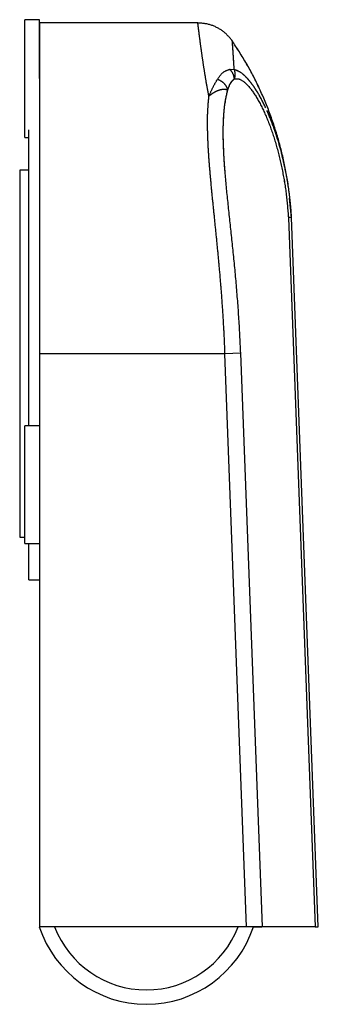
# Model space of a CAD drawing. Extents: x 684 to 3968, y 174 to 2887.
# Tile 4 of 4: x 974 to 997, y 590 to 665. Entities that reach past the tile are written whole.
import ezdxf

# ---------------------------------------------------------------- set-up
doc = ezdxf.new("R2010")
doc.units = 0
doc.layers.add('BODY', color=3, linetype='CONTINUOUS')

msp = doc.modelspace()

# ---------------------------------------------------------------- linework, layer by layer
at = {"layer": 'BODY', "linetype": 'CONTINUOUS'}
for p, q in [((975.639, 665.019), (974.539, 665.019)), ((974.539, 660.519), (974.539, 665.019)), ((975.639, 660.519), (975.639, 665.019)), ((987.743, 664.769), (975.639, 664.769)), ((975.639, 664.769), (975.639, 639.519)), ((990.184, 661.233), (990.518, 661.206)), ((974.539, 656.019), (974.539, 660.519)), ((974.839, 639.519), (974.839, 656.621)), ((974.539, 656.019), (974.839, 656.019)), ((989.71, 655.222), (989.697, 655.508)), ((989.716, 655.148), (989.711, 655.295)), ((974.839, 653.519), (974.139, 653.519)), ((974.139, 653.519), (974.139, 639.519)), ((994.888, 649.922), (994.745, 651.406)), ((994.652, 649.901), (996.695, 595.769)), ((994.652, 649.901), (996.695, 595.769)), ((996.939, 595.769), (994.895, 649.923)), ((974.139, 639.519), (974.139, 625.519)), ((974.839, 634.019), (974.839, 639.519)), ((989.814, 639.519), (975.639, 639.519)), ((975.639, 639.519), (975.639, 595.769)), ((991.014, 639.564), (989.814, 639.519)), ((991.465, 595.769), (989.814, 639.519)), ((992.666, 595.769), (991.014, 639.564)), ((975.639, 634.019), (974.539, 634.019)), ((974.539, 629.519), (974.539, 634.019)), ((974.539, 625.019), (974.539, 629.519)), ((974.139, 625.519), (974.539, 625.519)), ((974.539, 625.019), (975.639, 625.019)), ((974.839, 622.269), (974.839, 625.019)), ((974.839, 622.269), (975.639, 622.269)), ((991.465, 595.769), (975.639, 595.769)), ((992.666, 595.769), (991.465, 595.769)), ((996.695, 595.769), (992.666, 595.769)), ((996.695, 595.769), (996.939, 595.769))]:
    msp.add_line(p, q, dxfattribs=at)
for points in [[(990.388, 663.37), (990.348, 663.421), (990.307, 663.473), (990.266, 663.524), (990.225, 663.574), (990.184, 663.625), (990.142, 663.675), (990.099, 663.724), (990.056, 663.772), (990.012, 663.82), (989.967, 663.867), (989.921, 663.912), (989.873, 663.957), (989.825, 664), (989.776, 664.042), (989.725, 664.083), (989.674, 664.123), (989.621, 664.162), (989.568, 664.199), (989.514, 664.236), (989.459, 664.271), (989.403, 664.305), (989.346, 664.339), (989.289, 664.371), (989.231, 664.402), (989.173, 664.432), (989.114, 664.46), (989.055, 664.488), (988.995, 664.515), (988.935, 664.54), (988.874, 664.564), (988.813, 664.587), (988.751, 664.608), (988.689, 664.628), (988.627, 664.646), (988.564, 664.663), (988.501, 664.678), (988.437, 664.691), (988.374, 664.703), (988.31, 664.714), (988.245, 664.723), (988.181, 664.731), (988.116, 664.738), (988.051, 664.745), (987.986, 664.75), (987.921, 664.755), (987.856, 664.76), (987.791, 664.764), (987.726, 664.769)], [(988.585, 659.17), (988.572, 659.239), (988.559, 659.308), (988.547, 659.377), (988.534, 659.445), (988.521, 659.514), (988.509, 659.582), (988.496, 659.65), (988.484, 659.718), (988.471, 659.786), (988.459, 659.853), (988.447, 659.92), (988.435, 659.987), (988.423, 660.053), (988.412, 660.119), (988.4, 660.184), (988.389, 660.249), (988.378, 660.313), (988.367, 660.376), (988.356, 660.44), (988.345, 660.503), (988.335, 660.565), (988.325, 660.627), (988.314, 660.688), (988.304, 660.749), (988.295, 660.81), (988.285, 660.87), (988.275, 660.93), (988.266, 660.989), (988.256, 661.048), (988.247, 661.106), (988.238, 661.165), (988.228, 661.222), (988.219, 661.28), (988.211, 661.336), (988.202, 661.393), (988.193, 661.449), (988.184, 661.505), (988.176, 661.56), (988.168, 661.615), (988.159, 661.669), (988.151, 661.723), (988.143, 661.776), (988.135, 661.829), (988.127, 661.882), (988.119, 661.934), (988.112, 661.986), (988.104, 662.037), (988.097, 662.088), (988.09, 662.138), (988.082, 662.188), (988.075, 662.237), (988.068, 662.286), (988.061, 662.335), (988.054, 662.383), (988.047, 662.43), (988.041, 662.478), (988.034, 662.524), (988.028, 662.571), (988.021, 662.616), (988.015, 662.662), (988.009, 662.707), (988.002, 662.751), (987.996, 662.795), (987.99, 662.838), (987.985, 662.881), (987.979, 662.924), (987.973, 662.966), (987.967, 663.008), (987.962, 663.049), (987.956, 663.09), (987.951, 663.13), (987.946, 663.17), (987.94, 663.209), (987.935, 663.248), (987.93, 663.286), (987.925, 663.324), (987.92, 663.361), (987.915, 663.398), (987.91, 663.435), (987.906, 663.471), (987.901, 663.506), (987.896, 663.541), (987.892, 663.576), (987.888, 663.61), (987.883, 663.643), (987.879, 663.676), (987.875, 663.709), (987.871, 663.741), (987.867, 663.773), (987.863, 663.804), (987.859, 663.834), (987.855, 663.865), (987.851, 663.894), (987.847, 663.924), (987.844, 663.952), (987.84, 663.98), (987.836, 664.008), (987.833, 664.035), (987.83, 664.062), (987.826, 664.089), (987.823, 664.114), (987.82, 664.14), (987.817, 664.164), (987.814, 664.189), (987.811, 664.213), (987.808, 664.236), (987.805, 664.259), (987.802, 664.281), (987.8, 664.303), (987.797, 664.324), (987.794, 664.345), (987.792, 664.365), (987.789, 664.385), (987.787, 664.405), (987.785, 664.423), (987.783, 664.442), (987.78, 664.46), (987.778, 664.477), (987.776, 664.494), (987.774, 664.51), (987.772, 664.526), (987.77, 664.541), (987.769, 664.556), (987.767, 664.571), (987.765, 664.585), (987.764, 664.598), (987.762, 664.611), (987.761, 664.623), (987.759, 664.635), (987.758, 664.647), (987.757, 664.657), (987.755, 664.668), (987.754, 664.677), (987.753, 664.687), (987.752, 664.695), (987.751, 664.703), (987.75, 664.711), (987.749, 664.718), (987.748, 664.725), (987.748, 664.732), (987.747, 664.738), (987.746, 664.743), (987.746, 664.749), (987.745, 664.753), (987.745, 664.758), (987.744, 664.762), (987.744, 664.765), (987.744, 664.767), (987.743, 664.769), (987.743, 664.77), (987.743, 664.77), (987.743, 664.768)], [(994.746, 651.572), (994.73, 651.704), (994.715, 651.837), (994.699, 651.969), (994.682, 652.101), (994.664, 652.233), (994.646, 652.365), (994.626, 652.497), (994.605, 652.629), (994.584, 652.761), (994.562, 652.892), (994.539, 653.024), (994.516, 653.155), (994.492, 653.286), (994.468, 653.417), (994.443, 653.548), (994.418, 653.679), (994.392, 653.81), (994.365, 653.94), (994.337, 654.071), (994.309, 654.201), (994.281, 654.331), (994.251, 654.461), (994.221, 654.591), (994.191, 654.721), (994.159, 654.851), (994.127, 654.98), (994.095, 655.11), (994.062, 655.239), (994.028, 655.368), (993.994, 655.497), (993.959, 655.625), (993.923, 655.754), (993.887, 655.882), (993.85, 656.01), (993.812, 656.138), (993.774, 656.266), (993.735, 656.393), (993.696, 656.521), (993.656, 656.648), (993.615, 656.775), (993.574, 656.902), (993.532, 657.028), (993.489, 657.155), (993.446, 657.281), (993.402, 657.407), (993.357, 657.532), (993.312, 657.658), (993.266, 657.783), (993.22, 657.908), (993.173, 658.033), (993.125, 658.157), (993.077, 658.282), (993.028, 658.406), (992.978, 658.529), (992.928, 658.653), (992.877, 658.776), (992.825, 658.899), (992.773, 659.022), (992.72, 659.144), (992.667, 659.266), (992.613, 659.388), (992.558, 659.51), (992.503, 659.632), (992.447, 659.753), (992.391, 659.874), (992.334, 659.994), (992.277, 660.115), (992.219, 660.235), (992.16, 660.355), (992.101, 660.474), (992.041, 660.593), (991.98, 660.712), (991.918, 660.83), (991.856, 660.948), (991.794, 661.066), (991.73, 661.183), (991.666, 661.3), (991.601, 661.416), (991.535, 661.532), (991.468, 661.648), (991.401, 661.763), (991.332, 661.877), (991.264, 661.991), (991.194, 662.105), (991.124, 662.219), (991.054, 662.332), (990.983, 662.445), (990.912, 662.557), (990.84, 662.67), (990.768, 662.782), (990.695, 662.894), (990.623, 663.006), (990.55, 663.118), (990.477, 663.229), (990.404, 663.341), (990.331, 663.453)], [(994.746, 651.572), (994.73, 651.704), (994.715, 651.837), (994.699, 651.969), (994.682, 652.101), (994.664, 652.233), (994.646, 652.365), (994.626, 652.497), (994.606, 652.629), (994.584, 652.76), (994.562, 652.892), (994.54, 653.023), (994.516, 653.154), (994.493, 653.286), (994.468, 653.417), (994.443, 653.548), (994.418, 653.679), (994.392, 653.809), (994.365, 653.94), (994.337, 654.07), (994.309, 654.201), (994.281, 654.331), (994.251, 654.461), (994.221, 654.591), (994.191, 654.72), (994.159, 654.85), (994.128, 654.979), (994.095, 655.109), (994.062, 655.238), (994.028, 655.367), (993.994, 655.496), (993.959, 655.624), (993.923, 655.753), (993.887, 655.881), (993.85, 656.009), (993.812, 656.137), (993.774, 656.265), (993.736, 656.392), (993.696, 656.52), (993.656, 656.647), (993.615, 656.774), (993.574, 656.9), (993.532, 657.027), (993.489, 657.153), (993.446, 657.279), (993.402, 657.405), (993.358, 657.531), (993.313, 657.656), (993.267, 657.782), (993.22, 657.906), (993.173, 658.031), (993.126, 658.156), (993.077, 658.28), (993.028, 658.404), (992.979, 658.528), (992.928, 658.651), (992.877, 658.774), (992.826, 658.897), (992.774, 659.02), (992.721, 659.142), (992.668, 659.264), (992.614, 659.386), (992.559, 659.508), (992.504, 659.63), (992.448, 659.751), (992.392, 659.872), (992.335, 659.992), (992.278, 660.113), (992.22, 660.233), (992.161, 660.353), (992.102, 660.472), (992.042, 660.591), (991.981, 660.71), (991.92, 660.828), (991.858, 660.946), (991.795, 661.064), (991.731, 661.181), (991.667, 661.298), (991.602, 661.414), (991.536, 661.53), (991.469, 661.645), (991.402, 661.76), (991.334, 661.875), (991.265, 661.989), (991.196, 662.103), (991.126, 662.216), (991.055, 662.329), (990.985, 662.442), (990.913, 662.555), (990.841, 662.667), (990.769, 662.779), (990.697, 662.891), (990.625, 663.003), (990.552, 663.115), (990.479, 663.227), (990.406, 663.338), (990.333, 663.45)], [(990.518, 661.206), (990.516, 661.246), (990.514, 661.286), (990.511, 661.326), (990.509, 661.366), (990.507, 661.405), (990.505, 661.444), (990.502, 661.482), (990.5, 661.52), (990.498, 661.558), (990.496, 661.595), (990.494, 661.632), (990.491, 661.669), (990.489, 661.705), (990.487, 661.741), (990.485, 661.776), (990.483, 661.812), (990.481, 661.846), (990.478, 661.881), (990.476, 661.915), (990.474, 661.949), (990.472, 661.982), (990.47, 662.015), (990.468, 662.048), (990.466, 662.08), (990.464, 662.112), (990.462, 662.143), (990.46, 662.174), (990.458, 662.205), (990.456, 662.235), (990.454, 662.265), (990.452, 662.295), (990.45, 662.324), (990.448, 662.353), (990.446, 662.382), (990.444, 662.41), (990.443, 662.437), (990.441, 662.465), (990.439, 662.492), (990.437, 662.518), (990.436, 662.544), (990.434, 662.57), (990.432, 662.596), (990.43, 662.621), (990.429, 662.645), (990.427, 662.669), (990.426, 662.693), (990.424, 662.717), (990.422, 662.74), (990.421, 662.762), (990.419, 662.784), (990.418, 662.806), (990.416, 662.828), (990.415, 662.849), (990.414, 662.869), (990.412, 662.89), (990.411, 662.91), (990.409, 662.929), (990.408, 662.948), (990.407, 662.967), (990.406, 662.985), (990.404, 663.003), (990.403, 663.02), (990.402, 663.038), (990.401, 663.054), (990.4, 663.07), (990.399, 663.086), (990.398, 663.102), (990.396, 663.117), (990.395, 663.132), (990.394, 663.146), (990.394, 663.16), (990.393, 663.173), (990.392, 663.186), (990.391, 663.199), (990.39, 663.211), (990.389, 663.223), (990.388, 663.234), (990.388, 663.245), (990.387, 663.255), (990.386, 663.265), (990.385, 663.275), (990.385, 663.284), (990.384, 663.293), (990.384, 663.302), (990.383, 663.31), (990.383, 663.317), (990.382, 663.324), (990.382, 663.331), (990.381, 663.338), (990.381, 663.344), (990.38, 663.349), (990.38, 663.354), (990.38, 663.359), (990.379, 663.364), (990.379, 663.368), (990.379, 663.372), (990.379, 663.375), (990.378, 663.378), (990.378, 663.38), (990.378, 663.382), (990.378, 663.383), (990.378, 663.384), (990.378, 663.384), (990.378, 663.384)], [(990.518, 661.206), (990.516, 661.244), (990.514, 661.283), (990.512, 661.321), (990.51, 661.36), (990.507, 661.398), (990.505, 661.435), (990.503, 661.473), (990.501, 661.509), (990.499, 661.546), (990.497, 661.582), (990.494, 661.618), (990.492, 661.653), (990.49, 661.688), (990.488, 661.723), (990.486, 661.758), (990.484, 661.792), (990.482, 661.825), (990.48, 661.859), (990.478, 661.892), (990.476, 661.925), (990.474, 661.957), (990.472, 661.989), (990.47, 662.021), (990.468, 662.053), (990.466, 662.084), (990.464, 662.114), (990.462, 662.145), (990.46, 662.175), (990.458, 662.204), (990.456, 662.234), (990.454, 662.263), (990.452, 662.291), (990.45, 662.32), (990.449, 662.348), (990.447, 662.375), (990.445, 662.402), (990.443, 662.429), (990.441, 662.456), (990.44, 662.482), (990.438, 662.508), (990.436, 662.533), (990.434, 662.558), (990.433, 662.583), (990.431, 662.607), (990.429, 662.631), (990.428, 662.655), (990.426, 662.678), (990.425, 662.701), (990.423, 662.723), (990.422, 662.745), (990.42, 662.767), (990.419, 662.788), (990.417, 662.809), (990.416, 662.83), (990.414, 662.851), (990.413, 662.871), (990.412, 662.891), (990.41, 662.911), (990.409, 662.931), (990.408, 662.95), (990.406, 662.969), (990.405, 662.988), (990.404, 663.007), (990.403, 663.025), (990.401, 663.042), (990.4, 663.059), (990.399, 663.076), (990.398, 663.092), (990.397, 663.108), (990.396, 663.123), (990.395, 663.138), (990.394, 663.152), (990.393, 663.165), (990.392, 663.178), (990.391, 663.19), (990.39, 663.201), (990.39, 663.212), (990.389, 663.222), (990.388, 663.231), (990.388, 663.239), (990.387, 663.247), (990.387, 663.254), (990.387, 663.26), (990.386, 663.265), (990.386, 663.27), (990.385, 663.275), (990.385, 663.279), (990.385, 663.283)], [(989.243, 660.472), (989.268, 660.508), (989.293, 660.544), (989.318, 660.581), (989.343, 660.616), (989.368, 660.652), (989.393, 660.687), (989.419, 660.721), (989.445, 660.755), (989.471, 660.787), (989.497, 660.82), (989.524, 660.851), (989.551, 660.881), (989.579, 660.91), (989.607, 660.938), (989.635, 660.964), (989.664, 660.989), (989.694, 661.013), (989.724, 661.035), (989.754, 661.055), (989.786, 661.074), (989.817, 661.092), (989.849, 661.109), (989.882, 661.124), (989.914, 661.139), (989.947, 661.152), (989.981, 661.165), (990.014, 661.178), (990.048, 661.189), (990.082, 661.201), (990.116, 661.211), (990.15, 661.222), (990.184, 661.233)], [(990.532, 660.501), (990.529, 660.518), (990.527, 660.535), (990.525, 660.552), (990.522, 660.569), (990.52, 660.586), (990.517, 660.603), (990.514, 660.62), (990.511, 660.637), (990.508, 660.653), (990.504, 660.67), (990.5, 660.687), (990.496, 660.704), (990.492, 660.72), (990.487, 660.737), (990.482, 660.753), (990.477, 660.769), (990.471, 660.786), (990.465, 660.802), (990.459, 660.818), (990.452, 660.834), (990.446, 660.85), (990.439, 660.866), (990.432, 660.882), (990.424, 660.898), (990.417, 660.913), (990.409, 660.929), (990.401, 660.944), (990.393, 660.959), (990.385, 660.975), (990.376, 660.99), (990.367, 661.004), (990.358, 661.019), (990.349, 661.034), (990.339, 661.048), (990.329, 661.062), (990.319, 661.076), (990.309, 661.09), (990.298, 661.104), (990.288, 661.117), (990.277, 661.13), (990.265, 661.143), (990.254, 661.156), (990.243, 661.169), (990.231, 661.182), (990.219, 661.195), (990.208, 661.208), (990.196, 661.22), (990.184, 661.233)], [(992.538, 659.053), (992.507, 659.111), (992.476, 659.169), (992.445, 659.225), (992.414, 659.28), (992.382, 659.334), (992.351, 659.387), (992.319, 659.439), (992.287, 659.49), (992.255, 659.541), (992.222, 659.592), (992.19, 659.642), (992.158, 659.692), (992.126, 659.741), (992.093, 659.79), (992.061, 659.838), (992.029, 659.885), (991.997, 659.932), (991.964, 659.979), (991.932, 660.024), (991.899, 660.069), (991.867, 660.113), (991.834, 660.157), (991.802, 660.199), (991.769, 660.241), (991.737, 660.282), (991.704, 660.322), (991.671, 660.362), (991.639, 660.4), (991.606, 660.438), (991.573, 660.476), (991.541, 660.512), (991.508, 660.548), (991.476, 660.583), (991.443, 660.617), (991.41, 660.651), (991.378, 660.683), (991.346, 660.715), (991.313, 660.746), (991.281, 660.776), (991.249, 660.805), (991.217, 660.833), (991.185, 660.859), (991.153, 660.885), (991.121, 660.91), (991.09, 660.933), (991.059, 660.956), (991.027, 660.977), (990.996, 660.997), (990.966, 661.015), (990.935, 661.033), (990.905, 661.05), (990.874, 661.065), (990.844, 661.08), (990.814, 661.094), (990.784, 661.107), (990.754, 661.12), (990.725, 661.132), (990.695, 661.143), (990.666, 661.154), (990.636, 661.165), (990.607, 661.175), (990.577, 661.186), (990.548, 661.196), (990.518, 661.206)], [(990.518, 661.206), (990.522, 661.19), (990.525, 661.175), (990.529, 661.16), (990.532, 661.144), (990.535, 661.129), (990.539, 661.113), (990.542, 661.098), (990.545, 661.082), (990.548, 661.066), (990.551, 661.05), (990.553, 661.034), (990.556, 661.018), (990.558, 661.002), (990.561, 660.985), (990.563, 660.969), (990.564, 660.952), (990.566, 660.935), (990.567, 660.918), (990.568, 660.901), (990.569, 660.883), (990.57, 660.865), (990.57, 660.847), (990.57, 660.829), (990.57, 660.811), (990.569, 660.792), (990.568, 660.774), (990.567, 660.755), (990.566, 660.736), (990.564, 660.717), (990.563, 660.697), (990.56, 660.678), (990.558, 660.659), (990.555, 660.639), (990.553, 660.62), (990.549, 660.6), (990.546, 660.58), (990.543, 660.56), (990.539, 660.541), (990.535, 660.521), (990.532, 660.501)], [(992.924, 658.279), (992.889, 658.355), (992.855, 658.431), (992.819, 658.506), (992.784, 658.581), (992.748, 658.654), (992.712, 658.726), (992.676, 658.797), (992.639, 658.868), (992.602, 658.937), (992.565, 659.006), (992.528, 659.074), (992.49, 659.141), (992.452, 659.207), (992.414, 659.272), (992.376, 659.337), (992.338, 659.401), (992.3, 659.464), (992.262, 659.527), (992.224, 659.589), (992.185, 659.65), (992.147, 659.71), (992.108, 659.769), (992.069, 659.827), (992.03, 659.884), (991.992, 659.94), (991.953, 659.996), (991.914, 660.05), (991.875, 660.103), (991.836, 660.155), (991.796, 660.206), (991.757, 660.256), (991.718, 660.304), (991.679, 660.352), (991.64, 660.399), (991.6, 660.445), (991.561, 660.489), (991.522, 660.533), (991.483, 660.575), (991.444, 660.617), (991.405, 660.657), (991.366, 660.696), (991.327, 660.733), (991.288, 660.77), (991.249, 660.804), (991.211, 660.838), (991.173, 660.87), (991.135, 660.9), (991.097, 660.929), (991.059, 660.956), (991.022, 660.981), (990.984, 661.004), (990.948, 661.026), (990.911, 661.047), (990.875, 661.065), (990.838, 661.083), (990.802, 661.1), (990.767, 661.115), (990.731, 661.13), (990.695, 661.144), (990.66, 661.157), (990.624, 661.169), (990.589, 661.182), (990.554, 661.194), (990.518, 661.206)], [(988.585, 659.17), (988.605, 659.216), (988.624, 659.262), (988.644, 659.307), (988.664, 659.353), (988.683, 659.398), (988.703, 659.443), (988.723, 659.488), (988.743, 659.532), (988.763, 659.577), (988.782, 659.621), (988.802, 659.664), (988.823, 659.707), (988.843, 659.75), (988.863, 659.792), (988.883, 659.834), (988.904, 659.875), (988.925, 659.915), (988.945, 659.955), (988.966, 659.994), (988.987, 660.033), (989.008, 660.071), (989.029, 660.109), (989.05, 660.146), (989.071, 660.183), (989.093, 660.22), (989.114, 660.257), (989.135, 660.293), (989.157, 660.329), (989.178, 660.365), (989.2, 660.401), (989.221, 660.436), (989.243, 660.472)], [(989.243, 660.472), (989.267, 660.462), (989.291, 660.451), (989.316, 660.441), (989.34, 660.43), (989.364, 660.42), (989.388, 660.409), (989.411, 660.397), (989.435, 660.386), (989.458, 660.374), (989.481, 660.361), (989.503, 660.348), (989.526, 660.334), (989.547, 660.32), (989.569, 660.306), (989.59, 660.291), (989.61, 660.275), (989.63, 660.259), (989.65, 660.242), (989.669, 660.225), (989.688, 660.208), (989.707, 660.19), (989.725, 660.172), (989.743, 660.153), (989.76, 660.134), (989.777, 660.115), (989.793, 660.096), (989.809, 660.076), (989.824, 660.056), (989.839, 660.036), (989.853, 660.016), (989.867, 659.995), (989.88, 659.974), (989.893, 659.953), (989.904, 659.932), (989.916, 659.91), (989.926, 659.888), (989.936, 659.866), (989.945, 659.844), (989.953, 659.822), (989.961, 659.799), (989.968, 659.777), (989.975, 659.754), (989.981, 659.731), (989.987, 659.708), (989.993, 659.686), (989.999, 659.663), (990.005, 659.64), (990.01, 659.617)], [(990.01, 659.617), (990.023, 659.653), (990.036, 659.689), (990.048, 659.725), (990.061, 659.761), (990.074, 659.797), (990.087, 659.833), (990.101, 659.868), (990.114, 659.902), (990.128, 659.936), (990.142, 659.97), (990.156, 660.002), (990.171, 660.034), (990.185, 660.066), (990.2, 660.096), (990.216, 660.126), (990.232, 660.154), (990.248, 660.182), (990.265, 660.208), (990.282, 660.234), (990.3, 660.258), (990.318, 660.281), (990.336, 660.304), (990.355, 660.326), (990.374, 660.347), (990.393, 660.368), (990.413, 660.388), (990.432, 660.407), (990.452, 660.426), (990.472, 660.445), (990.492, 660.464), (990.512, 660.483), (990.532, 660.501)], [(990.01, 659.617), (990.02, 659.645), (990.03, 659.674), (990.041, 659.703), (990.051, 659.732), (990.061, 659.76), (990.071, 659.788), (990.082, 659.817), (990.092, 659.845), (990.103, 659.873), (990.114, 659.9), (990.125, 659.927), (990.136, 659.954), (990.147, 659.981), (990.158, 660.007), (990.17, 660.033), (990.182, 660.059), (990.194, 660.084), (990.206, 660.108), (990.219, 660.132), (990.231, 660.156), (990.244, 660.179), (990.257, 660.201), (990.271, 660.223), (990.285, 660.244), (990.298, 660.265), (990.313, 660.284), (990.327, 660.304), (990.342, 660.322), (990.357, 660.34), (990.372, 660.357), (990.387, 660.373), (990.403, 660.389), (990.418, 660.404), (990.434, 660.419), (990.45, 660.433), (990.466, 660.447), (990.483, 660.461), (990.499, 660.474), (990.515, 660.488), (990.532, 660.501)], [(990.01, 659.617), (990.02, 659.645), (990.03, 659.674), (990.041, 659.703), (990.051, 659.732), (990.061, 659.76), (990.071, 659.788), (990.082, 659.817), (990.092, 659.845), (990.103, 659.873), (990.114, 659.9), (990.125, 659.927), (990.136, 659.954), (990.147, 659.981), (990.158, 660.007), (990.17, 660.033), (990.182, 660.059), (990.194, 660.084), (990.206, 660.108), (990.219, 660.132), (990.231, 660.156), (990.244, 660.179), (990.257, 660.201), (990.271, 660.223), (990.285, 660.244), (990.298, 660.265), (990.313, 660.284), (990.327, 660.304), (990.342, 660.322), (990.357, 660.34), (990.372, 660.357), (990.387, 660.373), (990.403, 660.389), (990.418, 660.404), (990.434, 660.419), (990.45, 660.433), (990.466, 660.447), (990.483, 660.461), (990.499, 660.474), (990.515, 660.488), (990.532, 660.501)], [(990.532, 660.501), (990.568, 660.504), (990.604, 660.507), (990.64, 660.51), (990.677, 660.511), (990.714, 660.512), (990.751, 660.51), (990.788, 660.507), (990.826, 660.502), (990.865, 660.494), (990.904, 660.483), (990.944, 660.469), (990.985, 660.452), (991.026, 660.432), (991.068, 660.409), (991.11, 660.384), (991.153, 660.356), (991.196, 660.326), (991.24, 660.294), (991.283, 660.259), (991.327, 660.223), (991.371, 660.184), (991.416, 660.143), (991.46, 660.1), (991.505, 660.054), (991.55, 660.007), (991.595, 659.957), (991.64, 659.906), (991.686, 659.852), (991.731, 659.797), (991.776, 659.74), (991.822, 659.681), (991.867, 659.62), (991.912, 659.557), (991.957, 659.493), (992.003, 659.427), (992.048, 659.36), (992.093, 659.291), (992.137, 659.221), (992.182, 659.149), (992.227, 659.076), (992.271, 659.001), (992.315, 658.925), (992.359, 658.848), (992.403, 658.769), (992.446, 658.69), (992.489, 658.609), (992.532, 658.526), (992.575, 658.443), (992.617, 658.359), (992.66, 658.273), (992.701, 658.187), (992.743, 658.1), (992.784, 658.011), (992.825, 657.922), (992.866, 657.832), (992.906, 657.74), (992.946, 657.648), (992.985, 657.555), (993.024, 657.462), (993.063, 657.367), (993.101, 657.272), (993.139, 657.176), (993.177, 657.079), (993.214, 656.982), (993.251, 656.884), (993.287, 656.785), (993.323, 656.685), (993.359, 656.585), (993.394, 656.485), (993.429, 656.383), (993.463, 656.282), (993.497, 656.179), (993.531, 656.076), (993.564, 655.973), (993.597, 655.869), (993.629, 655.764), (993.66, 655.659), (993.692, 655.554), (993.723, 655.448), (993.753, 655.341), (993.783, 655.234), (993.812, 655.127), (993.841, 655.019), (993.87, 654.911), (993.898, 654.803), (993.925, 654.694), (993.953, 654.585), (993.979, 654.475), (994.005, 654.365), (994.031, 654.255), (994.056, 654.144), (994.081, 654.034), (994.106, 653.922), (994.13, 653.811), (994.153, 653.699), (994.176, 653.587), (994.199, 653.475), (994.221, 653.362), (994.243, 653.249), (994.264, 653.136), (994.285, 653.023), (994.305, 652.91), (994.325, 652.796), (994.345, 652.682), (994.363, 652.568), (994.381, 652.454), (994.399, 652.339), (994.416, 652.224), (994.433, 652.109), (994.449, 651.994), (994.464, 651.879), (994.478, 651.764), (994.492, 651.648), (994.506, 651.532), (994.519, 651.416), (994.531, 651.3), (994.543, 651.184), (994.554, 651.068), (994.565, 650.951), (994.576, 650.835), (994.586, 650.718), (994.596, 650.602), (994.606, 650.485), (994.615, 650.368), (994.625, 650.252), (994.634, 650.135), (994.643, 650.018), (994.652, 649.901)], [(990.532, 660.501), (990.568, 660.504), (990.604, 660.507), (990.641, 660.509), (990.677, 660.511), (990.714, 660.511), (990.751, 660.509), (990.789, 660.506), (990.827, 660.501), (990.865, 660.493), (990.905, 660.483), (990.944, 660.469), (990.985, 660.452), (991.026, 660.433), (991.068, 660.41), (991.11, 660.384), (991.153, 660.357), (991.196, 660.326), (991.24, 660.294), (991.283, 660.259), (991.327, 660.223), (991.371, 660.184), (991.416, 660.143), (991.46, 660.1), (991.505, 660.054), (991.55, 660.007), (991.595, 659.957), (991.64, 659.906), (991.686, 659.852), (991.731, 659.797), (991.776, 659.74), (991.822, 659.681), (991.867, 659.62), (991.912, 659.557), (991.958, 659.493), (992.003, 659.427), (992.048, 659.36), (992.093, 659.291), (992.137, 659.221), (992.182, 659.149), (992.227, 659.076), (992.271, 659.001), (992.315, 658.925), (992.359, 658.848), (992.403, 658.769), (992.446, 658.69), (992.489, 658.609), (992.532, 658.527), (992.575, 658.443), (992.617, 658.359), (992.659, 658.274), (992.701, 658.187), (992.743, 658.1), (992.784, 658.011), (992.825, 657.922), (992.865, 657.832), (992.906, 657.741), (992.946, 657.649), (992.985, 657.556), (993.024, 657.462), (993.063, 657.367), (993.101, 657.272), (993.139, 657.176), (993.177, 657.079), (993.214, 656.982), (993.251, 656.884), (993.287, 656.785), (993.323, 656.685), (993.359, 656.585), (993.394, 656.484), (993.429, 656.383), (993.463, 656.281), (993.497, 656.179), (993.531, 656.076), (993.564, 655.972), (993.596, 655.868), (993.629, 655.763), (993.66, 655.658), (993.692, 655.553), (993.722, 655.447), (993.753, 655.34), (993.783, 655.234), (993.812, 655.126), (993.841, 655.019), (993.87, 654.911), (993.898, 654.802), (993.926, 654.693), (993.953, 654.584), (993.979, 654.474), (994.006, 654.365), (994.031, 654.254), (994.057, 654.144), (994.082, 654.033), (994.106, 653.922), (994.13, 653.81), (994.153, 653.699), (994.176, 653.587), (994.199, 653.474), (994.221, 653.362), (994.242, 653.249), (994.264, 653.136), (994.284, 653.023), (994.305, 652.909), (994.325, 652.795), (994.344, 652.681), (994.363, 652.567), (994.381, 652.453), (994.399, 652.339), (994.416, 652.224), (994.433, 652.109), (994.449, 651.994), (994.464, 651.879), (994.479, 651.763), (994.493, 651.648), (994.507, 651.532), (994.52, 651.416), (994.533, 651.3), (994.544, 651.184), (994.556, 651.068), (994.567, 650.951), (994.577, 650.835), (994.588, 650.718), (994.597, 650.602), (994.607, 650.485), (994.616, 650.368), (994.626, 650.252), (994.635, 650.135), (994.644, 650.018), (994.652, 649.901)], [(990.532, 660.501), (990.568, 660.504), (990.604, 660.507), (990.641, 660.509), (990.677, 660.511), (990.714, 660.511), (990.751, 660.509), (990.789, 660.506), (990.827, 660.501), (990.865, 660.493), (990.905, 660.483), (990.944, 660.469), (990.985, 660.452), (991.026, 660.433), (991.068, 660.41), (991.11, 660.384), (991.153, 660.357), (991.196, 660.326), (991.24, 660.294), (991.283, 660.259), (991.327, 660.223), (991.371, 660.184), (991.416, 660.143), (991.46, 660.1), (991.505, 660.054), (991.55, 660.007), (991.595, 659.957), (991.64, 659.906), (991.686, 659.852), (991.731, 659.797), (991.776, 659.74), (991.822, 659.681), (991.867, 659.62), (991.912, 659.557), (991.958, 659.493), (992.003, 659.427), (992.048, 659.36), (992.093, 659.291), (992.137, 659.221), (992.182, 659.149), (992.227, 659.076), (992.271, 659.001), (992.315, 658.925), (992.359, 658.848), (992.403, 658.769), (992.446, 658.69), (992.489, 658.609), (992.532, 658.527), (992.575, 658.443), (992.617, 658.359), (992.659, 658.274), (992.701, 658.187), (992.743, 658.1), (992.784, 658.011), (992.825, 657.922), (992.865, 657.832), (992.906, 657.741), (992.946, 657.649), (992.985, 657.556), (993.024, 657.462), (993.063, 657.367), (993.101, 657.272), (993.139, 657.176), (993.177, 657.079), (993.214, 656.982), (993.251, 656.884), (993.287, 656.785), (993.323, 656.685), (993.359, 656.585), (993.394, 656.484), (993.429, 656.383), (993.463, 656.281), (993.497, 656.179), (993.531, 656.076), (993.564, 655.972), (993.596, 655.868), (993.629, 655.763), (993.66, 655.658), (993.692, 655.553), (993.722, 655.447), (993.753, 655.34), (993.783, 655.234), (993.812, 655.126), (993.841, 655.019), (993.87, 654.911), (993.898, 654.802), (993.926, 654.693), (993.953, 654.584), (993.979, 654.474), (994.006, 654.365), (994.031, 654.254), (994.057, 654.144), (994.082, 654.033), (994.106, 653.922), (994.13, 653.81), (994.153, 653.699), (994.176, 653.587), (994.199, 653.474), (994.221, 653.362), (994.242, 653.249), (994.264, 653.136), (994.284, 653.023), (994.305, 652.909), (994.325, 652.795), (994.344, 652.681), (994.363, 652.567), (994.381, 652.453), (994.399, 652.339), (994.416, 652.224), (994.433, 652.109), (994.449, 651.994), (994.464, 651.879), (994.479, 651.763), (994.493, 651.648), (994.507, 651.532), (994.52, 651.416), (994.533, 651.3), (994.544, 651.184), (994.556, 651.068), (994.567, 650.951), (994.577, 650.835), (994.588, 650.718), (994.597, 650.602), (994.607, 650.485), (994.616, 650.368), (994.626, 650.252), (994.635, 650.135), (994.644, 650.018), (994.652, 649.901)], [(990.01, 659.617), (990.004, 659.62), (989.997, 659.624), (989.991, 659.628), (989.984, 659.632), (989.978, 659.635), (989.971, 659.639), (989.964, 659.643), (989.958, 659.646), (989.951, 659.65), (989.944, 659.653), (989.936, 659.656), (989.929, 659.659), (989.922, 659.662), (989.914, 659.665), (989.906, 659.668), (989.898, 659.671), (989.89, 659.673), (989.881, 659.676), (989.872, 659.678), (989.863, 659.68), (989.854, 659.682), (989.844, 659.684), (989.834, 659.685), (989.825, 659.687), (989.814, 659.688), (989.804, 659.689), (989.793, 659.69), (989.783, 659.691), (989.772, 659.691), (989.761, 659.692), (989.75, 659.692), (989.738, 659.692), (989.727, 659.692), (989.715, 659.692), (989.703, 659.692), (989.691, 659.691), (989.679, 659.691), (989.667, 659.69), (989.655, 659.689), (989.642, 659.688), (989.63, 659.686), (989.617, 659.685), (989.605, 659.683), (989.592, 659.682), (989.579, 659.68), (989.566, 659.678), (989.553, 659.675), (989.54, 659.673), (989.526, 659.67), (989.513, 659.668), (989.499, 659.665), (989.486, 659.662), (989.472, 659.658), (989.458, 659.655), (989.444, 659.651), (989.43, 659.648), (989.416, 659.644), (989.402, 659.64), (989.388, 659.635), (989.373, 659.631), (989.359, 659.626), (989.345, 659.622), (989.33, 659.617), (989.316, 659.612), (989.301, 659.606), (989.286, 659.601), (989.272, 659.595), (989.257, 659.589), (989.242, 659.583), (989.227, 659.577), (989.212, 659.571), (989.197, 659.564), (989.182, 659.558), (989.167, 659.551), (989.152, 659.544), (989.137, 659.537), (989.121, 659.53), (989.106, 659.522), (989.091, 659.514), (989.076, 659.507), (989.06, 659.499), (989.045, 659.491), (989.03, 659.482), (989.014, 659.474), (988.999, 659.465), (988.983, 659.456), (988.968, 659.447), (988.953, 659.438), (988.937, 659.429), (988.922, 659.419), (988.906, 659.41), (988.891, 659.4), (988.875, 659.39), (988.86, 659.38), (988.844, 659.37), (988.828, 659.359), (988.813, 659.349), (988.797, 659.338), (988.782, 659.327), (988.766, 659.316), (988.751, 659.305), (988.735, 659.294), (988.72, 659.282), (988.704, 659.271), (988.689, 659.259), (988.674, 659.247), (988.659, 659.234), (988.644, 659.222), (988.629, 659.209), (988.614, 659.196), (988.6, 659.183), (988.585, 659.17)], [(989.711, 655.295), (989.707, 655.398), (989.703, 655.501), (989.7, 655.603), (989.696, 655.706), (989.692, 655.808), (989.689, 655.909), (989.687, 656.01), (989.684, 656.111), (989.683, 656.211), (989.681, 656.31), (989.681, 656.408), (989.681, 656.505), (989.681, 656.602), (989.682, 656.698), (989.684, 656.793), (989.686, 656.888), (989.688, 656.982), (989.691, 657.076), (989.695, 657.169), (989.699, 657.261), (989.703, 657.353), (989.708, 657.445), (989.713, 657.536), (989.718, 657.626), (989.724, 657.716), (989.73, 657.806), (989.737, 657.895), (989.744, 657.983), (989.752, 658.071), (989.761, 658.158), (989.77, 658.244), (989.779, 658.33), (989.789, 658.415), (989.8, 658.5), (989.812, 658.583), (989.824, 658.666), (989.837, 658.748), (989.851, 658.829), (989.865, 658.91), (989.88, 658.99), (989.895, 659.069), (989.911, 659.148), (989.927, 659.227), (989.943, 659.305), (989.96, 659.383), (989.976, 659.461), (989.993, 659.539), (990.01, 659.617)], [(989.84, 653.22), (989.828, 653.354), (989.817, 653.488), (989.806, 653.622), (989.795, 653.756), (989.785, 653.889), (989.775, 654.021), (989.765, 654.153), (989.756, 654.283), (989.748, 654.413), (989.74, 654.541), (989.732, 654.669), (989.725, 654.796), (989.719, 654.921), (989.713, 655.046), (989.708, 655.171), (989.703, 655.294), (989.699, 655.417), (989.695, 655.539), (989.692, 655.66), (989.689, 655.781), (989.687, 655.901), (989.685, 656.021), (989.684, 656.14), (989.683, 656.258), (989.683, 656.375), (989.683, 656.492), (989.684, 656.608), (989.685, 656.724), (989.687, 656.839), (989.689, 656.953), (989.692, 657.066), (989.696, 657.179), (989.7, 657.291), (989.705, 657.402), (989.711, 657.512), (989.717, 657.621), (989.724, 657.73), (989.731, 657.837), (989.74, 657.944), (989.749, 658.05), (989.76, 658.155), (989.771, 658.258), (989.783, 658.361), (989.796, 658.462), (989.81, 658.563), (989.825, 658.662), (989.841, 658.76), (989.858, 658.858), (989.875, 658.954), (989.893, 659.05), (989.912, 659.145), (989.931, 659.24), (989.951, 659.335), (989.97, 659.429), (989.99, 659.523), (990.01, 659.617)], [(989.84, 653.22), (989.828, 653.354), (989.817, 653.488), (989.806, 653.622), (989.795, 653.756), (989.785, 653.889), (989.775, 654.021), (989.765, 654.153), (989.756, 654.283), (989.748, 654.413), (989.74, 654.541), (989.732, 654.669), (989.725, 654.796), (989.719, 654.921), (989.713, 655.046), (989.708, 655.171), (989.703, 655.294), (989.699, 655.417), (989.695, 655.539), (989.692, 655.66), (989.689, 655.781), (989.687, 655.901), (989.685, 656.021), (989.684, 656.14), (989.683, 656.258), (989.683, 656.375), (989.683, 656.492), (989.684, 656.608), (989.685, 656.724), (989.687, 656.839), (989.689, 656.953), (989.692, 657.066), (989.696, 657.179), (989.7, 657.291), (989.705, 657.402), (989.711, 657.512), (989.717, 657.621), (989.724, 657.73), (989.731, 657.837), (989.74, 657.944), (989.749, 658.05), (989.76, 658.155), (989.771, 658.258), (989.783, 658.361), (989.796, 658.462), (989.81, 658.563), (989.825, 658.662), (989.841, 658.76), (989.858, 658.858), (989.875, 658.954), (989.893, 659.05), (989.912, 659.145), (989.931, 659.24), (989.951, 659.335), (989.97, 659.429), (989.99, 659.523), (990.01, 659.617)], [(989.814, 639.519), (989.81, 639.619), (989.806, 639.72), (989.802, 639.821), (989.798, 639.921), (989.794, 640.022), (989.79, 640.123), (989.786, 640.223), (989.781, 640.324), (989.777, 640.425), (989.773, 640.525), (989.768, 640.626), (989.764, 640.726), (989.759, 640.827), (989.754, 640.927), (989.749, 641.028), (989.744, 641.128), (989.739, 641.229), (989.734, 641.329), (989.729, 641.43), (989.723, 641.53), (989.718, 641.63), (989.712, 641.731), (989.707, 641.831), (989.701, 641.931), (989.695, 642.031), (989.689, 642.131), (989.683, 642.231), (989.677, 642.331), (989.67, 642.431), (989.664, 642.531), (989.658, 642.631), (989.651, 642.731), (989.645, 642.83), (989.638, 642.93), (989.632, 643.03), (989.625, 643.129), (989.618, 643.229), (989.611, 643.328), (989.604, 643.427), (989.597, 643.527), (989.59, 643.626), (989.583, 643.725), (989.575, 643.824), (989.568, 643.923), (989.561, 644.022), (989.553, 644.121), (989.546, 644.22), (989.538, 644.318), (989.53, 644.417), (989.522, 644.516), (989.515, 644.614), (989.507, 644.712), (989.499, 644.811), (989.491, 644.909), (989.482, 645.007), (989.474, 645.105), (989.466, 645.203), (989.458, 645.301), (989.449, 645.398), (989.441, 645.496), (989.433, 645.593), (989.424, 645.691), (989.416, 645.788), (989.407, 645.885), (989.398, 645.982), (989.39, 646.079), (989.381, 646.176), (989.372, 646.273), (989.363, 646.37), (989.354, 646.466), (989.346, 646.563), (989.337, 646.659), (989.328, 646.755), (989.319, 646.851), (989.309, 646.947), (989.3, 647.043), (989.291, 647.139), (989.282, 647.234), (989.272, 647.33), (989.263, 647.425), (989.254, 647.521), (989.244, 647.616), (989.235, 647.711), (989.226, 647.805), (989.216, 647.9), (989.207, 647.995), (989.198, 648.089), (989.188, 648.183), (989.179, 648.278), (989.17, 648.372), (989.16, 648.466), (989.151, 648.559), (989.141, 648.653), (989.132, 648.746), (989.123, 648.84), (989.113, 648.933), (989.104, 649.026), (989.094, 649.119), (989.085, 649.211), (989.076, 649.304), (989.066, 649.396), (989.057, 649.489), (989.047, 649.581), (989.038, 649.673), (989.029, 649.765), (989.019, 649.856), (989.01, 649.948), (989.001, 650.039), (988.991, 650.13), (988.982, 650.221), (988.973, 650.312), (988.964, 650.402), (988.954, 650.493), (988.945, 650.583), (988.936, 650.673), (988.927, 650.763), (988.918, 650.853), (988.909, 650.943), (988.9, 651.032), (988.891, 651.121), (988.882, 651.21), (988.873, 651.299), (988.864, 651.388), (988.855, 651.476), (988.846, 651.565), (988.838, 651.653), (988.829, 651.741), (988.82, 651.829), (988.812, 651.916), (988.803, 652.004), (988.795, 652.091), (988.786, 652.178), (988.778, 652.264), (988.77, 652.351), (988.762, 652.437), (988.754, 652.524), (988.746, 652.61), (988.738, 652.695), (988.73, 652.781), (988.722, 652.866), (988.715, 652.952), (988.707, 653.037), (988.7, 653.121), (988.692, 653.206), (988.685, 653.29), (988.678, 653.374), (988.67, 653.458), (988.663, 653.542), (988.657, 653.626), (988.65, 653.709), (988.643, 653.792), (988.636, 653.875), (988.63, 653.957), (988.623, 654.04), (988.617, 654.122), (988.611, 654.204), (988.605, 654.286), (988.599, 654.367), (988.593, 654.448), (988.587, 654.529), (988.582, 654.61), (988.576, 654.691), (988.571, 654.771), (988.566, 654.851), (988.561, 654.931), (988.556, 655.011), (988.551, 655.09), (988.546, 655.169), (988.542, 655.248), (988.538, 655.326), (988.534, 655.405), (988.53, 655.483), (988.526, 655.561), (988.522, 655.638), (988.519, 655.716), (988.515, 655.793), (988.512, 655.87), (988.509, 655.946), (988.506, 656.023), (988.503, 656.099), (988.501, 656.175), (988.498, 656.25), (988.496, 656.326), (988.494, 656.401), (988.492, 656.476), (988.49, 656.55), (988.489, 656.625), (988.487, 656.699), (988.486, 656.773), (988.485, 656.847), (988.484, 656.92), (988.483, 656.993), (988.483, 657.066), (988.483, 657.138), (988.483, 657.21), (988.483, 657.282), (988.483, 657.354), (988.484, 657.425), (988.485, 657.496), (988.486, 657.567), (988.488, 657.637), (988.489, 657.707), (988.491, 657.776), (988.494, 657.845), (988.496, 657.914), (988.499, 657.983), (988.502, 658.051), (988.506, 658.118), (988.509, 658.186), (988.513, 658.253), (988.517, 658.319), (988.522, 658.386), (988.526, 658.452), (988.531, 658.518), (988.536, 658.584), (988.541, 658.65), (988.546, 658.715), (988.552, 658.78), (988.557, 658.846), (988.563, 658.911), (988.568, 658.976), (988.574, 659.041), (988.579, 659.105), (988.585, 659.17)], [(994.895, 649.923), (994.888, 650.023), (994.881, 650.123), (994.873, 650.223), (994.866, 650.323), (994.858, 650.422), (994.85, 650.522), (994.842, 650.622), (994.834, 650.722), (994.825, 650.821), (994.816, 650.921), (994.807, 651.02), (994.797, 651.12), (994.787, 651.219), (994.777, 651.318), (994.766, 651.417), (994.754, 651.516), (994.742, 651.615), (994.73, 651.714), (994.717, 651.813), (994.704, 651.911), (994.691, 652.01), (994.677, 652.108), (994.662, 652.206), (994.648, 652.305), (994.633, 652.402), (994.617, 652.5), (994.602, 652.598), (994.585, 652.696), (994.569, 652.793), (994.552, 652.89), (994.535, 652.987), (994.518, 653.084), (994.5, 653.181), (994.482, 653.278), (994.463, 653.374), (994.445, 653.471), (994.425, 653.567), (994.406, 653.663), (994.386, 653.759), (994.366, 653.854), (994.345, 653.949), (994.324, 654.045), (994.303, 654.14), (994.282, 654.234), (994.26, 654.329), (994.237, 654.423), (994.215, 654.517), (994.192, 654.611), (994.168, 654.704), (994.145, 654.798), (994.121, 654.891), (994.097, 654.983), (994.072, 655.076), (994.047, 655.168), (994.022, 655.26), (993.996, 655.352), (993.97, 655.443), (993.944, 655.534), (993.917, 655.625), (993.891, 655.716), (993.863, 655.806), (993.836, 655.896), (993.808, 655.985), (993.78, 656.074), (993.751, 656.163), (993.723, 656.252), (993.694, 656.34), (993.664, 656.427), (993.634, 656.515), (993.604, 656.601), (993.574, 656.688), (993.543, 656.774), (993.512, 656.859), (993.481, 656.944), (993.45, 657.029), (993.418, 657.114), (993.386, 657.198), (993.354, 657.282), (993.322, 657.365), (993.289, 657.448), (993.256, 657.531), (993.223, 657.613), (993.189, 657.694), (993.155, 657.774), (993.12, 657.853), (993.085, 657.931), (993.05, 658.008), (993.014, 658.084)], [(994.464, 653.341), (994.447, 653.425), (994.43, 653.508), (994.413, 653.592), (994.396, 653.676), (994.379, 653.759), (994.361, 653.843), (994.344, 653.926), (994.326, 654.009), (994.308, 654.092), (994.291, 654.175), (994.272, 654.258), (994.254, 654.341), (994.235, 654.423), (994.216, 654.505), (994.197, 654.588), (994.177, 654.669), (994.157, 654.751), (994.137, 654.832), (994.116, 654.914), (994.095, 654.995), (994.073, 655.075), (994.052, 655.156), (994.03, 655.236), (994.007, 655.316), (993.985, 655.395), (993.962, 655.475), (993.939, 655.554), (993.915, 655.633), (993.892, 655.711), (993.868, 655.79), (993.844, 655.868), (993.82, 655.946), (993.795, 656.023), (993.77, 656.101), (993.745, 656.178), (993.72, 656.255), (993.695, 656.332), (993.669, 656.408), (993.644, 656.484), (993.618, 656.56), (993.592, 656.636), (993.566, 656.712), (993.539, 656.788), (993.513, 656.863), (993.486, 656.938), (993.459, 657.013), (993.431, 657.087), (993.404, 657.161), (993.376, 657.234), (993.348, 657.307), (993.319, 657.378), (993.29, 657.45), (993.261, 657.52), (993.231, 657.589), (993.201, 657.658), (993.17, 657.726)], [(989.817, 653.472), (989.813, 653.526), (989.808, 653.581), (989.804, 653.635), (989.8, 653.689), (989.795, 653.743), (989.791, 653.798), (989.787, 653.852), (989.783, 653.906), (989.778, 653.959), (989.774, 654.013), (989.77, 654.067), (989.766, 654.12), (989.763, 654.174), (989.759, 654.227), (989.755, 654.28), (989.752, 654.333), (989.748, 654.386), (989.745, 654.438), (989.742, 654.49), (989.739, 654.542), (989.736, 654.594), (989.734, 654.646), (989.731, 654.697), (989.729, 654.748), (989.727, 654.799), (989.725, 654.849), (989.723, 654.9), (989.722, 654.95), (989.72, 655), (989.719, 655.049), (989.717, 655.099), (989.716, 655.148)], [(991.011, 639.564), (991.003, 639.738), (990.995, 639.912), (990.988, 640.086), (990.98, 640.26), (990.972, 640.434), (990.964, 640.608), (990.955, 640.782), (990.947, 640.955), (990.938, 641.129), (990.929, 641.303), (990.92, 641.476), (990.91, 641.649), (990.9, 641.823), (990.89, 641.996), (990.879, 642.169), (990.868, 642.341), (990.857, 642.514), (990.845, 642.686), (990.834, 642.859), (990.821, 643.031), (990.809, 643.203), (990.796, 643.374), (990.783, 643.546), (990.77, 643.717), (990.756, 643.888), (990.742, 644.059), (990.729, 644.229), (990.714, 644.4), (990.7, 644.57), (990.686, 644.74), (990.671, 644.909), (990.656, 645.078), (990.641, 645.247), (990.626, 645.416), (990.61, 645.584), (990.595, 645.752), (990.579, 645.92), (990.563, 646.087), (990.547, 646.254), (990.531, 646.421), (990.515, 646.587), (990.498, 646.753), (990.482, 646.918), (990.465, 647.083), (990.448, 647.248), (990.432, 647.412), (990.415, 647.576), (990.398, 647.74), (990.381, 647.903), (990.364, 648.066), (990.346, 648.228), (990.329, 648.39), (990.312, 648.551), (990.295, 648.712), (990.278, 648.872), (990.261, 649.032), (990.244, 649.191), (990.227, 649.35), (990.21, 649.508), (990.193, 649.666), (990.176, 649.823), (990.159, 649.98), (990.142, 650.136), (990.126, 650.292), (990.109, 650.447), (990.093, 650.602), (990.076, 650.756), (990.06, 650.909), (990.044, 651.062), (990.028, 651.214), (990.013, 651.366), (989.997, 651.517), (989.982, 651.667), (989.967, 651.816), (989.953, 651.965), (989.938, 652.113), (989.924, 652.26), (989.91, 652.407), (989.897, 652.552), (989.884, 652.697), (989.871, 652.842), (989.858, 652.986), (989.846, 653.129), (989.833, 653.271), (989.822, 653.413), (989.81, 653.554), (989.799, 653.695), (989.788, 653.835), (989.778, 653.973), (989.768, 654.111), (989.758, 654.247), (989.75, 654.382), (989.742, 654.516), (989.735, 654.647), (989.729, 654.776), (989.724, 654.905)], [(994.895, 649.941), (994.892, 649.989), (994.889, 650.038), (994.885, 650.087), (994.882, 650.135), (994.879, 650.184), (994.876, 650.232), (994.872, 650.281), (994.869, 650.33), (994.866, 650.378), (994.862, 650.427), (994.859, 650.476), (994.855, 650.524), (994.851, 650.573), (994.847, 650.621), (994.844, 650.67), (994.84, 650.718), (994.835, 650.767), (994.831, 650.815), (994.827, 650.864), (994.822, 650.912), (994.817, 650.961), (994.813, 651.009), (994.807, 651.058), (994.802, 651.106), (994.797, 651.155), (994.791, 651.203), (994.786, 651.251), (994.78, 651.3), (994.774, 651.348), (994.768, 651.396), (994.762, 651.445), (994.755, 651.493)], [(994.895, 649.941), (994.892, 649.989), (994.889, 650.038), (994.885, 650.087), (994.882, 650.135), (994.879, 650.184), (994.876, 650.232), (994.872, 650.281), (994.869, 650.33), (994.866, 650.378), (994.862, 650.427), (994.859, 650.476), (994.855, 650.524), (994.851, 650.573), (994.847, 650.621), (994.844, 650.67), (994.84, 650.718), (994.835, 650.767), (994.831, 650.815), (994.827, 650.864), (994.822, 650.912), (994.817, 650.961), (994.813, 651.009), (994.807, 651.058), (994.802, 651.106), (994.797, 651.155), (994.791, 651.203), (994.786, 651.251), (994.78, 651.3), (994.774, 651.348), (994.768, 651.396), (994.762, 651.445), (994.755, 651.493)], [(994.881, 649.921), (994.879, 649.921), (994.877, 649.921), (994.875, 649.92), (994.873, 649.92), (994.87, 649.919), (994.868, 649.919), (994.865, 649.919), (994.861, 649.918), (994.858, 649.918), (994.854, 649.917), (994.849, 649.917), (994.844, 649.916), (994.838, 649.916), (994.832, 649.915), (994.825, 649.915), (994.817, 649.914), (994.81, 649.913), (994.801, 649.913), (994.792, 649.912), (994.783, 649.911), (994.774, 649.91), (994.764, 649.91), (994.753, 649.909), (994.743, 649.908), (994.732, 649.907), (994.721, 649.906), (994.71, 649.905), (994.699, 649.905), (994.687, 649.904), (994.676, 649.903), (994.664, 649.902), (994.652, 649.901)], [(991.96, 595.769), (991.957, 595.769), (991.954, 595.769), (991.952, 595.769), (991.952, 595.769), (991.953, 595.769), (991.955, 595.769), (991.959, 595.769), (991.964, 595.769), (991.971, 595.769), (991.978, 595.769), (991.987, 595.769), (991.998, 595.769), (992.009, 595.769), (992.021, 595.769), (992.035, 595.769), (992.05, 595.769), (992.066, 595.769), (992.082, 595.769), (992.1, 595.769), (992.119, 595.769), (992.139, 595.769), (992.159, 595.769), (992.181, 595.769), (992.203, 595.769), (992.226, 595.769), (992.25, 595.769), (992.274, 595.769), (992.299, 595.769), (992.325, 595.769), (992.351, 595.769), (992.378, 595.769), (992.405, 595.769), (992.432, 595.769), (992.46, 595.769), (992.488, 595.769), (992.517, 595.769), (992.545, 595.769), (992.574, 595.769), (992.602, 595.769), (992.631, 595.769)], [(991.96, 595.769), (991.957, 595.769), (991.954, 595.769), (991.952, 595.769), (991.952, 595.769), (991.953, 595.769), (991.955, 595.769), (991.959, 595.769), (991.964, 595.769), (991.971, 595.769), (991.978, 595.769), (991.987, 595.769), (991.998, 595.769), (992.009, 595.769), (992.021, 595.769), (992.035, 595.769), (992.05, 595.769), (992.066, 595.769), (992.082, 595.769), (992.1, 595.769), (992.119, 595.769), (992.139, 595.769), (992.159, 595.769), (992.181, 595.769), (992.203, 595.769), (992.226, 595.769), (992.25, 595.769), (992.274, 595.769), (992.299, 595.769), (992.325, 595.769), (992.351, 595.769), (992.378, 595.769), (992.405, 595.769), (992.432, 595.769), (992.46, 595.769), (992.488, 595.769), (992.517, 595.769), (992.545, 595.769), (992.574, 595.769), (992.602, 595.769), (992.631, 595.769)], [(996.695, 595.769), (996.579, 595.769), (996.463, 595.769), (996.348, 595.769), (996.232, 595.769), (996.118, 595.769), (996.004, 595.769), (995.891, 595.769), (995.779, 595.769), (995.668, 595.769), (995.559, 595.769), (995.45, 595.769), (995.344, 595.769), (995.239, 595.768), (995.136, 595.768), (995.035, 595.768), (994.936, 595.768), (994.838, 595.768), (994.743, 595.768), (994.648, 595.768), (994.556, 595.768), (994.465, 595.768), (994.376, 595.768), (994.288, 595.768), (994.201, 595.768), (994.116, 595.768), (994.032, 595.768), (993.95, 595.768), (993.869, 595.768), (993.789, 595.768), (993.71, 595.768), (993.634, 595.768), (993.559, 595.768), (993.486, 595.768), (993.414, 595.768), (993.345, 595.768), (993.278, 595.768), (993.213, 595.768), (993.15, 595.768), (993.09, 595.768), (993.032, 595.769), (992.977, 595.769), (992.923, 595.769), (992.871, 595.769), (992.821, 595.769), (992.772, 595.769), (992.724, 595.769), (992.676, 595.769), (992.628, 595.769)], [(996.695, 595.769), (996.579, 595.769), (996.463, 595.769), (996.348, 595.769), (996.232, 595.769), (996.118, 595.769), (996.004, 595.769), (995.891, 595.769), (995.779, 595.769), (995.668, 595.769), (995.559, 595.769), (995.45, 595.769), (995.344, 595.769), (995.239, 595.768), (995.136, 595.768), (995.035, 595.768), (994.936, 595.768), (994.838, 595.768), (994.743, 595.768), (994.648, 595.768), (994.556, 595.768), (994.465, 595.768), (994.376, 595.768), (994.288, 595.768), (994.201, 595.768), (994.116, 595.768), (994.032, 595.768), (993.95, 595.768), (993.869, 595.768), (993.789, 595.768), (993.71, 595.768), (993.634, 595.768), (993.559, 595.768), (993.486, 595.768), (993.414, 595.768), (993.345, 595.768), (993.278, 595.768), (993.213, 595.768), (993.15, 595.768), (993.09, 595.768), (993.032, 595.769), (992.977, 595.769), (992.923, 595.769), (992.871, 595.769), (992.821, 595.769), (992.772, 595.769), (992.724, 595.769), (992.676, 595.769), (992.628, 595.769)]]:
    msp.add_lwpolyline(points, dxfattribs=at)
for radius, start, end in [(8.6, 198.18915, 341.81085), (7.5, 200.9736, 339.0264)]:
    msp.add_arc((983.809, 598.453), radius, start, end, dxfattribs=at)

doc.saveas('drawing.dxf')
